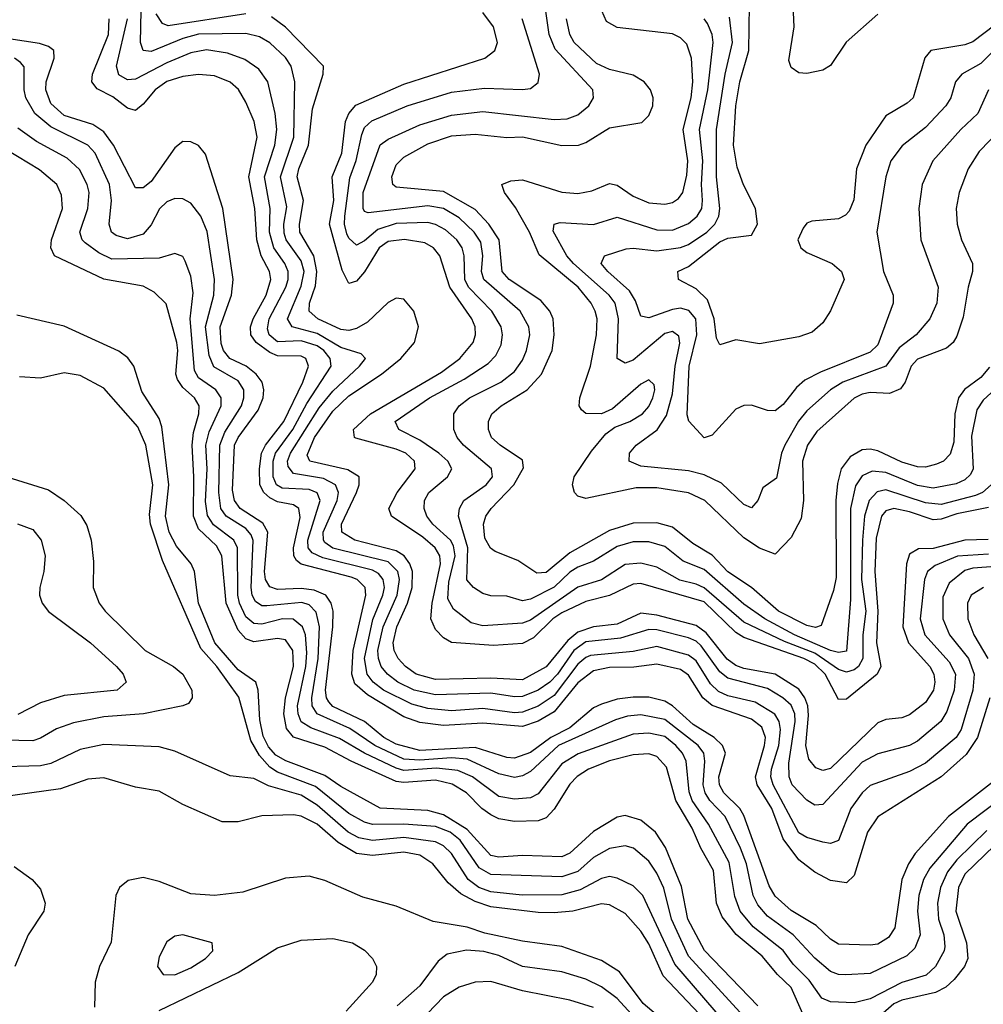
# Model space of a CAD drawing. Header units: inches. Extents: x 1308407 to 1441228, y 959628 to 1036311.
# Tile 108 of 256: x 1372097 to 1374537, y 982174 to 984668. Entities that reach past the tile are written whole.
import ezdxf

# ---------------------------------------------------------------- set-up
doc = ezdxf.new("R2010")
doc.units = ezdxf.units.IN
doc.header["$MEASUREMENT"] = 0
doc.layers.add('B3978', color=7, linetype='Continuous')

msp = doc.modelspace()

# ---------------------------------------------------------------- linework, layer by layer
at = {"layer": 'B3978', "color": 5}
for points, elevation in [([(1374270, 984681.5), (1374189.1, 984610.9), (1374150, 984551.5), (1374130, 984539.6), (1374090, 984531.3), (1374070, 984533), (1374050, 984546.3), (1374044.4, 984564.4), (1374058.2, 984650), (1374048.6, 984850)], 3080), ([(1374585.8, 983750), (1374536.1, 983703.9), (1374520, 983680), (1374506.9, 983613.1), (1374510.8, 983530), (1374504, 983516), (1374490, 983502.7), (1374467.7, 983492.3), (1374410, 983481.1), (1374370, 983488.2), (1374290, 983521), (1374255.5, 983524.5), (1374230, 983512.6), (1374213, 983487), (1374200.3, 983430), (1374200.6, 983199.4), (1374190, 983068.3), (1374170, 983064.8), (1374150, 983070.4), (1374058.7, 983110), (1373983.8, 983150), (1373930, 983187.6), (1373830, 983275.6), (1373776.7, 983296.7), (1373730, 983333.7), (1373690, 983345.2), (1373650, 983345.1), (1373610, 983333.7), (1373550, 983296.4), (1373510, 983281.3), (1373490, 983268.3), (1373450, 983230.4), (1373390, 983199.9), (1373370, 983196.2), (1373330, 983207.5), (1373290, 983209), (1373270, 983214.5), (1373245.6, 983230), (1373228.9, 983248.9), (1373231.6, 983330), (1373208, 983410), (1373210.8, 983430), (1373221.6, 983450), (1373278.1, 983490), (1373293.8, 983510), (1373291.3, 983530), (1373221, 983590), (1373204.4, 983610), (1373195.8, 983630), (1373196.2, 983670), (1373209.4, 983690), (1373236.2, 983710), (1373314.8, 983750), (1373350, 983776.9), (1373370, 983805.1), (1373380.4, 983830), (1373388.5, 983870), (1373386.4, 983890), (1373363.9, 983930), (1373272.5, 984010), (1373266, 984030), (1373270, 984070), (1373264.3, 984104.3), (1373247.9, 984130), (1373210, 984166.1), (1373170, 984189.2), (1373130, 984196), (1372978.9, 984178.9), (1372970, 984182.4), (1372966.3, 984190), (1372966.5, 984230), (1373009.4, 984350.6), (1373030, 984365.4), (1373110, 984401.6), (1373190, 984426.3), (1373270, 984434.9), (1373450, 984415.2), (1373483, 984417), (1373510, 984427.2), (1373538.1, 984450), (1373549.9, 984470), (1373547.9, 984490), (1373452.9, 984592.9), (1373437.6, 984630), (1373427, 984707)], 3240), ([(1374566.1, 984653.9), (1374510, 984611.3), (1374490, 984604), (1374403.8, 984590), (1374388.7, 984571.3), (1374359.5, 984470), (1374343.9, 984456.1), (1374290, 984424.3), (1374239.4, 984350), (1374215.5, 984290), (1374208.7, 984211.3), (1374196.8, 984183.2), (1374187.6, 984172.4), (1374170, 984163.7), (1374102.4, 984157.6), (1374090, 984152.2), (1374080.4, 984139.6), (1374067.3, 984110), (1374074.4, 984090), (1374090, 984078.3), (1374154.2, 984050), (1374177.5, 984030), (1374184.8, 984010), (1374149.5, 983930.5), (1374130, 983899.7), (1374103.2, 983876.8), (1374070, 983864.2), (1373970, 983847), (1373910, 983857.2), (1373870, 983844.4), (1373861.4, 983861.4), (1373854.9, 983910), (1373838.1, 983958.1), (1373810, 983986.3), (1373764.7, 984010), (1373763.5, 984030), (1373790, 984043.1), (1373870, 984104.9), (1373890, 984114.3), (1373950, 984122.2), (1373965.3, 984150), (1373959.7, 984190), (1373929.6, 984249.6), (1373913.9, 984293.9), (1373904.3, 984350), (1373909.8, 984450), (1373920.1, 984510), (1373943, 984590), (1373944.6, 984704.6)], 3120), ([(1374550, 983313.9), (1374470.9, 983309.1), (1374414.6, 983285.4), (1374395.7, 983270), (1374388, 983250), (1374376.7, 983150), (1374388.9, 983110), (1374450, 983041.4), (1374465.9, 983010), (1374462.7, 982970), (1374443.9, 982916.1), (1374429.2, 982890), (1374370, 982840.3), (1374350, 982829.9), (1374270, 982808.6), (1374230, 982787.7), (1374130, 982680.6), (1374110, 982678.5), (1374090, 982691.3), (1374053.1, 982730), (1374044.9, 982750), (1374044.5, 982784.5), (1374060.1, 982890), (1374059.1, 982910), (1374050, 982931.9), (1374029.5, 982950), (1373990, 982973.9), (1373890, 983000.4), (1373870, 983016.3), (1373822.2, 983082.2), (1373810, 983093.5), (1373790, 983101.9), (1373710, 983122.6), (1373690, 983123.3), (1373618.3, 983101.7), (1373530, 983091.9), (1373500.2, 983070), (1373458.5, 983010), (1373439.2, 982990), (1373410, 982969.8), (1373370, 982954), (1373350, 982952.5), (1373290, 982962.2), (1373150, 982958.2), (1373096, 982970), (1373054.7, 982990), (1373028.5, 983010), (1373012.6, 983030), (1373005.1, 983050), (1373003.9, 983070), (1373017.6, 983130), (1373053, 983210), (1373058.6, 983250), (1373054.5, 983270), (1373030, 983295.1), (1372890, 983329.3), (1372870, 983344.1), (1372866, 983350), (1372865.8, 983370), (1372900.6, 983450), (1372903.9, 983470), (1372896.4, 983490), (1372866.2, 983506.2), (1372790, 983518.5), (1372776.6, 983536.6), (1372775.3, 983550), (1372782.5, 983570), (1372855.5, 983684.5), (1372890, 983726.7), (1372957.5, 983790), (1372972.8, 983810), (1372961.2, 983821.2), (1372910, 983837.2), (1372850, 983872.9), (1372786.7, 983890), (1372775, 983910), (1372810, 983993.3), (1372817.1, 984030), (1372810, 984057.4), (1372771.9, 984110), (1372766.9, 984126.9), (1372766.2, 984150), (1372773.6, 984193.6), (1372757.2, 984270), (1372790.8, 984370), (1372793.8, 984510), (1372784.1, 984550), (1372770, 984572.2), (1372730, 984609.5), (1372704.1, 984624.1), (1372670, 984633.1), (1372550, 984631.1), (1372510, 984620.1), (1372430, 984587.5), (1372409.7, 984589.7), (1372403.3, 984610), (1372404.3, 984690)], 3340), ([(1372670, 984683), (1372472.6, 984652.6), (1372458.5, 984658.5), (1372443, 984683)], 3320), ([(1374550, 983432.2), (1374470, 983416), (1374430, 983402.9), (1374410, 983401.5), (1374350, 983421.7), (1374310.3, 983429.7), (1374290, 983424.1), (1374278.8, 983410), (1374265.6, 983354.4), (1374262, 983270), (1374270, 983170), (1374266.5, 983090), (1374277, 983030), (1374267.7, 983010), (1374190, 982946.9), (1374170, 982946.5), (1374136.7, 983010), (1374110, 983035.3), (1374082.1, 983050), (1373930, 983103.3), (1373910, 983116.2), (1373830, 983193.3), (1373670, 983240.3), (1373650, 983238.4), (1373590, 983209.5), (1373530, 983194.3), (1373470, 983165.4), (1373446.5, 983150), (1373397.7, 983102.3), (1373370, 983087.7), (1373296.9, 983083.1), (1373190, 983090.3), (1373170, 983102.2), (1373150, 983123.7), (1373137.7, 983150), (1373141.2, 983190), (1373162.4, 983290), (1373161.1, 983310), (1373148.6, 983330), (1373117.6, 983357.6), (1373038.3, 983410), (1373031.3, 983430), (1373052.4, 983470), (1373098.7, 983530), (1373096.6, 983550), (1373074.3, 983570), (1373050, 983580.4), (1372947.9, 983607.9), (1372944.3, 983610), (1372942.5, 983630), (1372984.9, 983670), (1373164.8, 983775.2), (1373211.6, 983810), (1373245.4, 983850), (1373251.3, 983870), (1373250.3, 983890), (1373241.7, 983910), (1373185.9, 983990), (1373160.8, 984070), (1373144.4, 984090), (1373122.6, 984102.6), (1373071.1, 984111.1), (1373030, 984106.4), (1373007.5, 984090), (1372970, 984028.8), (1372950, 984005.5), (1372930, 983999.4), (1372913.3, 984033.3), (1372881.6, 984150), (1372892, 984210), (1372888.2, 984270), (1372912.7, 984330), (1372922.1, 984410), (1372930.2, 984430), (1372948.4, 984451.6), (1373070, 984504.8), (1373274.8, 984570), (1373300.2, 984590), (1373306.6, 984610), (1373296.4, 984650), (1373270, 984686.3)], 3280), ([(1374579.9, 984390), (1374525.9, 984334.1), (1374498.7, 984290), (1374475.2, 984230), (1374468.2, 984190), (1374470.1, 984150), (1374481.1, 984110), (1374509.6, 984050), (1374509.6, 984030), (1374498.1, 983990), (1374486, 983914), (1374470, 983866.6), (1374460.5, 983850), (1374443.7, 983836.3), (1374370, 983808.4), (1374354, 983790), (1374338.9, 983750), (1374327.1, 983732.9), (1374298.9, 983721.1), (1374250, 983723.9), (1374230, 983719.3), (1374210, 983709.1), (1374114.8, 983625.2), (1374091.4, 983590), (1374078.8, 983550), (1374081.6, 983450), (1374075.4, 983404.6), (1374050, 983356.8), (1374010, 983314.1), (1373970, 983329.6), (1373930, 983355.3), (1373831.3, 983450), (1373790, 983469.1), (1373710, 983482.1), (1373657.6, 983482.4), (1373530, 983455.4), (1373510, 983461.3), (1373501.9, 983470), (1373496.7, 983490), (1373501, 983510), (1373544.8, 983575.2), (1373580.9, 983619.1), (1373603.9, 983636.1), (1373641.4, 983650), (1373673.5, 983670), (1373690, 983688.4), (1373700.1, 983710), (1373705.4, 983730), (1373703.2, 983743.2), (1373690, 983755.4), (1373670, 983744.9), (1373597.8, 983682.2), (1373570.1, 983669.9), (1373530.6, 983670.6), (1373519.7, 983679.7), (1373513.2, 983690), (1373515.5, 983710), (1373541.9, 983790), (1373557.7, 983870), (1373558.9, 983910), (1373553.7, 983930), (1373543.6, 983950), (1373511, 983990), (1373412.4, 984072.4), (1373387.7, 984130), (1373352.3, 984192.3), (1373324.3, 984230), (1373318, 984250), (1373340.2, 984259.8), (1373370, 984262.2), (1373470, 984231.2), (1373510, 984227.3), (1373545.9, 984234.1), (1373590, 984252.6), (1373610, 984249.1), (1373650, 984220.8), (1373690, 984204.3), (1373730, 984200.3), (1373750, 984204.8), (1373765.2, 984214.8), (1373775.9, 984230), (1373785.8, 984274.2), (1373788.6, 984310), (1373776.9, 984390), (1373797, 984470), (1373801.4, 984510), (1373798.1, 984570), (1373785.8, 984605.8), (1373770, 984622.2), (1373750, 984632.3), (1373610, 984648), (1373582.8, 984662.8), (1373570.7, 984690)], 3180), ([(1374553, 982950), (1374522.1, 982850), (1374493.4, 982806.6), (1374430, 982750.6), (1374270, 982648.8), (1374243.4, 982610), (1374210, 982500.7), (1374190, 982481.5), (1374150, 982487.6), (1374110, 982508.8), (1374070, 982539.9), (1374030, 982593), (1374001.4, 982670), (1373964.5, 982730), (1373959.6, 982750), (1373982.7, 982830), (1373985.1, 982850), (1373976.2, 982876.2), (1373950, 982896.4), (1373850, 982931.1), (1373826.5, 982950), (1373790, 983008), (1373770, 983022), (1373710, 983035.8), (1373651.9, 983028.1), (1373590, 983026.8), (1373550, 983018.3), (1373510, 982988.1), (1373450, 982914.9), (1373410, 982891.2), (1373370, 982877.6), (1373270, 982885.8), (1373170, 982880.1), (1373110, 982888.2), (1373070, 982902.1), (1372977.7, 982957.7), (1372945.6, 982985.6), (1372937.9, 983010), (1372941.6, 983070), (1372973.5, 983210), (1372971.9, 983230), (1372951.6, 983250), (1372936.3, 983256.3), (1372810, 983288.9), (1372798.2, 983298.2), (1372790.9, 983310), (1372790.1, 983330), (1372807.2, 983407.2), (1372803.8, 983430), (1372790, 983438.7), (1372750, 983446.8), (1372730, 983456.8), (1372715.1, 983470), (1372705.4, 983490), (1372703.9, 983530), (1372709.1, 983570), (1372719.4, 983590), (1372765.7, 983650), (1372813.8, 983750), (1372828.3, 983790), (1372821.1, 983810), (1372810, 983815.6), (1372750, 983816.7), (1372730, 983824.8), (1372695.7, 983850), (1372681.9, 983870), (1372681.5, 983890), (1372688.2, 983910), (1372721.2, 983970), (1372733.1, 984010), (1372729.2, 984030), (1372708.3, 984070), (1372697.2, 984110), (1372692.8, 984190), (1372677, 984270), (1372698.7, 984370), (1372690.9, 984410), (1372670, 984458.6), (1372651, 984491), (1372629.6, 984509.6), (1372590, 984525.2), (1372550, 984529.3), (1372510, 984524.3), (1372470, 984510.9), (1372439.9, 984490), (1372410, 984454.1), (1372390, 984438.2), (1372370, 984443.6), (1372332.6, 984472.6), (1372292.9, 984492.9), (1372279.6, 984510), (1372281.4, 984530), (1372322.2, 984630), (1372323.8, 984670)], 3380), ([(1374590, 983284.5), (1374510, 983278.7), (1374490, 983272.8), (1374450, 983241.1), (1374434.5, 983205.5), (1374434.4, 983150), (1374451.3, 983110), (1374498.9, 983050), (1374513.2, 983010), (1374510.5, 982970), (1374480.5, 982870), (1374467.8, 982850), (1374390, 982784.8), (1374350, 982763.8), (1374250, 982728.6), (1374230, 982709.9), (1374201, 982670), (1374170, 982588.6), (1374150, 982581.2), (1374130, 982585), (1374090, 982596.2), (1374070, 982608.5), (1374004.4, 982730), (1373998.9, 982750), (1374000.7, 982770), (1374019, 982830), (1374023.6, 982870), (1374020.2, 982890), (1374008.6, 982908.6), (1373959, 982939), (1373890, 982955.6), (1373866.4, 982966.4), (1373845.6, 982985.6), (1373810, 983044.1), (1373790, 983058.8), (1373710, 983080.3), (1373650, 983067.3), (1373542.6, 983057.4), (1373530, 983052.8), (1373510, 983035.6), (1373450, 982956.4), (1373410, 982929.4), (1373370, 982914), (1373350, 982912.5), (1373270, 982923.1), (1373190, 982917.4), (1373130, 982923.4), (1373090, 982934.2), (1373018.3, 982970), (1372991.9, 982990), (1372976.5, 983010), (1372969.7, 983049.7), (1372991.1, 983148.9), (1373016.8, 983210), (1373020.7, 983230), (1373017.7, 983250), (1373005.4, 983265.4), (1372990, 983274), (1372864.8, 983304.8), (1372837.4, 983317.4), (1372827.5, 983330), (1372826.8, 983350), (1372857.6, 983450), (1372850, 983469.9), (1372830, 983477.7), (1372761.7, 983481.7), (1372747.3, 983490), (1372739.2, 983510), (1372738.7, 983550), (1372745.1, 983570), (1372788.6, 983630), (1372824.3, 983695.7), (1372886, 983790), (1372883.5, 983810), (1372867.2, 983830), (1372850, 983841.4), (1372810, 983854.7), (1372750, 983851.7), (1372728.3, 983870), (1372724.5, 983884.5), (1372728.7, 983910), (1372770.5, 983990), (1372777, 984010), (1372777.1, 984030), (1372768.7, 984050), (1372740.6, 984090), (1372729.6, 984130), (1372731, 984190), (1372717.2, 984270), (1372743.4, 984350), (1372748.5, 984390), (1372744.1, 984430), (1372725.1, 984510), (1372702.5, 984542.5), (1372667.2, 984567.2), (1372623.4, 984583.4), (1372570, 984591.3), (1372530, 984584.1), (1372470, 984558.9), (1372390, 984517.3), (1372370, 984515.7), (1372348.2, 984528.2), (1372341.9, 984550), (1372370.3, 984670)], 3360), ([(1374548.9, 983351.1), (1374490, 983349.6), (1374410, 983328.6), (1374372.7, 983327.3), (1374350, 983314.2), (1374342.5, 983290), (1374332.7, 983130), (1374347.4, 983090), (1374400.9, 983030), (1374411.5, 983010), (1374414.3, 982990), (1374410.4, 982970), (1374390, 982938.2), (1374350, 982907.4), (1374330, 982899.7), (1374290, 982895.4), (1374270, 982886.8), (1374150, 982771.3), (1374130, 982766.7), (1374112.7, 982772.7), (1374094.8, 982794.8), (1374087.3, 982830), (1374094.2, 982905.8), (1374092.2, 982930), (1374085.2, 982950), (1374070, 982971.9), (1374010.1, 983010.1), (1373930, 983024.8), (1373910, 983032.3), (1373888, 983048), (1373834.8, 983114.8), (1373810, 983133.8), (1373710, 983159.8), (1373670, 983164.4), (1373610, 983136.6), (1373550, 983129.8), (1373510, 983116.3), (1373484.7, 983095.3), (1373430, 983028.8), (1373370, 982995.5), (1373290, 983000.2), (1373150, 982996.8), (1373100.8, 983010), (1373073.6, 983030), (1373055.6, 983050), (1373045, 983070), (1373042.6, 983090), (1373051.9, 983130), (1373079.1, 983190), (1373090.6, 983230), (1373091.7, 983270), (1373085.2, 983290), (1373070.2, 983310), (1373050, 983322.9), (1372945.9, 983350), (1372912.7, 983370), (1372911.9, 983390), (1372950.2, 983470), (1372956.8, 983490), (1372956.6, 983510), (1372927.6, 983527.6), (1372831.5, 983550), (1372825.3, 983565.3), (1372843.7, 983610), (1372890, 983676.6), (1372930, 983715.3), (1373013.3, 983770), (1373061.9, 983810), (1373096.4, 983850), (1373106.8, 983890), (1373094.8, 983930), (1373070, 983959.6), (1373050, 983962.1), (1373030, 983951.2), (1372977.9, 983902.1), (1372950, 983885.6), (1372930, 983880.6), (1372910, 983882.8), (1372852, 983910), (1372830.3, 983930), (1372831.2, 983950), (1372845.9, 983994.1), (1372849.5, 984030), (1372842, 984070), (1372806.6, 984130), (1372805.3, 984150), (1372815.2, 984210), (1372799.6, 984270), (1372803.4, 984290), (1372828.3, 984350), (1372838.3, 984441.7), (1372865.4, 984530), (1372866.6, 984550), (1372770, 984649.2), (1372735, 984675)], 3320), ([(1374556.3, 983490), (1374534.5, 983470), (1374517.2, 983462.8), (1374430, 983439.7), (1374390, 983443.8), (1374290, 983476.8), (1374268.3, 983471.7), (1374247.9, 983450), (1374235.8, 983410), (1374231.2, 983350), (1374228.4, 983250), (1374239, 983170), (1374231.8, 983110), (1374232, 983050), (1374221.1, 983030), (1374210, 983021.1), (1374190, 983015.3), (1374170, 983022.1), (1374110, 983063.4), (1374033.1, 983093.1), (1373930, 983142), (1373830, 983229.2), (1373810, 983238.5), (1373768.2, 983248.2), (1373710, 983281), (1373670, 983291.6), (1373630, 983287.6), (1373570, 983249.4), (1373510, 983230.2), (1373390, 983147.2), (1373370, 983139.3), (1373270, 983132.3), (1373240.4, 983140.4), (1373195, 983175), (1373181.3, 983201.3), (1373183.2, 983243.2), (1373199.6, 983310), (1373195.6, 983335.6), (1373187.4, 983350), (1373143.4, 983390), (1373128, 983410), (1373120.8, 983430), (1373122.1, 983450), (1373133.3, 983470), (1373179.9, 983510), (1373191.5, 983530), (1373181.3, 983550), (1373158.1, 983570), (1373110, 983603), (1373057, 983630), (1373047.9, 983650), (1373134.2, 983710), (1373222.6, 983757.4), (1373283.1, 983796.9), (1373302.6, 983817.4), (1373315.8, 983844.2), (1373319.6, 983870), (1373316.3, 983890), (1373292.7, 983930), (1373233.3, 983990), (1373223.9, 984010), (1373222.1, 984070), (1373217.3, 984090), (1373203.9, 984110), (1373175.3, 984135.3), (1373150, 984149.1), (1373130, 984154), (1373050, 984151.6), (1373003.6, 984136.4), (1372970, 984107.9), (1372950, 984097.1), (1372930, 984114.3), (1372925.2, 984125.2), (1372919.3, 984150), (1372920.1, 984170), (1372932.5, 984267.5), (1372948.6, 984311.4), (1372962.9, 984377.1), (1372970, 984394.4), (1372988.2, 984411.8), (1373077.8, 984450), (1373190, 984483.9), (1373274.1, 984494.1), (1373370, 984490.6), (1373390, 984493.9), (1373410, 984509.1), (1373412.8, 984530), (1373368.8, 984670)], 3260), ([(1374552.6, 983787.4), (1374530, 983761.2), (1374488.9, 983731.1), (1374474.2, 983710), (1374464.3, 983670), (1374462.2, 983597.8), (1374452.8, 983567.2), (1374435.7, 983550), (1374418.2, 983541.8), (1374390, 983534.8), (1374370, 983535.4), (1374330, 983546.9), (1374270, 983575.8), (1374250, 983580.1), (1374230, 983578.3), (1374199.2, 983560.8), (1374177, 983530), (1374167.1, 983492.9), (1374163.2, 983450), (1374164.5, 983255.5), (1374157.8, 983222.2), (1374126.4, 983133.6), (1374111.7, 983128.3), (1374090, 983133.8), (1374017.9, 983170), (1373949.5, 983229.5), (1373890, 983269.5), (1373850, 983311.8), (1373801.5, 983341.5), (1373750, 983382.5), (1373710, 983393.7), (1373650, 983392.7), (1373590, 983374.4), (1373490, 983317.7), (1373430, 983267.7), (1373406.2, 983266.2), (1373358.2, 983298.2), (1373300.8, 983320.8), (1373289.3, 983329.3), (1373274.8, 983354.8), (1373271, 983390), (1373277.6, 983410), (1373290.7, 983430), (1373348, 983490), (1373372.8, 983532.8), (1373370, 983552.4), (1373313.2, 983590), (1373291.9, 983610), (1373284, 983630), (1373284.1, 983650), (1373292.5, 983670), (1373316.2, 983690), (1373381.7, 983730), (1373418, 983770), (1373445.1, 983830), (1373450.5, 983870), (1373447.7, 983910), (1373438.9, 983930), (1373416.8, 983956.8), (1373336.5, 984010), (1373318.3, 984030), (1373310.9, 984110), (1373285, 984150), (1373250, 984187.2), (1373170, 984232.8), (1373050, 984243.5), (1373041.6, 984250), (1373038.9, 984270), (1373050, 984300.1), (1373070, 984319.3), (1373130, 984353.5), (1373190, 984373.5), (1373250, 984378.1), (1373330, 984369.8), (1373370, 984371.2), (1373470, 984348.8), (1373511.8, 984350), (1373530, 984356.5), (1373590, 984393.5), (1373672.2, 984407.8), (1373690, 984425.3), (1373699.9, 984450), (1373700.7, 984470), (1373694.2, 984490), (1373678.2, 984510), (1373650, 984527.5), (1373590, 984541.3), (1373557.2, 984557.2), (1373500.8, 984610), (1373489.7, 984630), (1373481.2, 984670)], 3220), ([(1374550.1, 984490), (1374522.8, 984430), (1374479.8, 984390), (1374409, 984310), (1374382.2, 984250), (1374373.8, 984190), (1374378.5, 984110), (1374422.5, 983990), (1374419.3, 983950), (1374401.5, 983910), (1374366.5, 983870), (1374323.5, 983836.5), (1374289.5, 983790.5), (1374181.2, 983750), (1374149.7, 983730), (1374090, 983677.5), (1374068.8, 983651.2), (1374034, 983590), (1374025.4, 983570), (1374013.1, 983506.9), (1373978.2, 983481.8), (1373965.8, 983450), (1373950, 983431.8), (1373930, 983439.9), (1373873.6, 983493.6), (1373830, 983515.5), (1373790, 983524.9), (1373670, 983537), (1373639.8, 983550), (1373641.3, 983570), (1373657.9, 983590), (1373710.7, 983629.3), (1373734.3, 983665.7), (1373750, 983720.2), (1373756.9, 983790), (1373768.3, 983848.3), (1373766.1, 983866.1), (1373750, 983877.8), (1373730, 983873.1), (1373650, 983805.8), (1373630, 983798.1), (1373610, 983809.7), (1373612.7, 983910), (1373604.4, 983950), (1373589.6, 983970), (1373499.4, 984050), (1373482.3, 984070), (1373447.8, 984132.2), (1373449.9, 984150.1), (1373465.6, 984154.4), (1373550, 984148.9), (1373610, 984167.5), (1373710, 984135.5), (1373750, 984134.5), (1373790, 984151.9), (1373812.4, 984170), (1373824, 984190), (1373826, 984210), (1373823, 984250), (1373826.7, 984310), (1373818.3, 984390), (1373839.3, 984490), (1373852.6, 984610), (1373850.4, 984630.4), (1373838, 984658), (1373829.9, 984670)], 3160), ([(1374596.1, 984623.9), (1374530, 984556.7), (1374481.9, 984530), (1374466.6, 984510), (1374454.4, 984470), (1374441.7, 984450), (1374390, 984394.9), (1374331.6, 984348.4), (1374302.7, 984310), (1374290.1, 984270), (1374267.4, 984130), (1374283.7, 984030), (1374308.4, 983970), (1374308.6, 983950), (1374270, 983844.4), (1374250, 983825.4), (1374124.7, 983775.3), (1374085.2, 983754.8), (1374063.4, 983736.6), (1374030, 983693.2), (1374010, 983677), (1373990, 983678), (1373950, 983691.5), (1373930, 983690.6), (1373910, 983681.4), (1373850, 983615.4), (1373830, 983608.4), (1373791.2, 983651.2), (1373786.7, 983666.7), (1373791.7, 983790), (1373811.6, 983870), (1373808.5, 983910), (1373791.5, 983931.5), (1373770, 983936.8), (1373750, 983934.1), (1373690, 983912.8), (1373670, 983917), (1373656.1, 983956.1), (1373641.2, 983981.2), (1373586.4, 984030), (1373569.3, 984050.7), (1373578, 984070), (1373632.7, 984087.3), (1373650.6, 984089.4), (1373710, 984082.6), (1373770, 984090.5), (1373790, 984098.7), (1373836.6, 984130), (1373856.9, 984150), (1373867.5, 984170), (1373869.7, 984190), (1373861.1, 984270), (1373861, 984390), (1373882.9, 984530), (1373901.7, 984610), (1373894.3, 984674.3)], 3140), ([(1374577.4, 982750), (1374448.7, 982650), (1374364.1, 982555.9), (1374347.3, 982530), (1374330.6, 982490), (1374312.3, 982367.7), (1374296.4, 982343.6), (1374270, 982326.7), (1374250, 982323.6), (1374170, 982326.4), (1374150, 982339.1), (1374113.5, 982373.5), (1374050, 982411.8), (1374010, 982448.4), (1373994.6, 982474.6), (1373930, 982652.1), (1373920.3, 982670), (1373880.1, 982710), (1373868.6, 982730), (1373867.4, 982750), (1373883.9, 982810), (1373876.4, 982830), (1373855, 982850), (1373802.5, 982882.5), (1373750, 982929.7), (1373730, 982941.9), (1373690, 982952.2), (1373650, 982952.1), (1373610, 982947), (1373570, 982934.6), (1373550, 982925.1), (1373490, 982874.5), (1373442.1, 982850), (1373390, 982812.2), (1373350, 982797.3), (1373330, 982799.5), (1373250, 982824.3), (1373110, 982817.2), (1373050, 982832.7), (1373019.1, 982850), (1372970.3, 982890.3), (1372890, 982928.5), (1372879.8, 982939.8), (1372873.8, 982950), (1372871.5, 982970), (1372890, 983130), (1372890.5, 983170), (1372886, 983190), (1372872, 983210), (1372842.7, 983222.7), (1372810, 983227.1), (1372750, 983224.6), (1372730, 983231.2), (1372719.8, 983250), (1372716.9, 983270), (1372725.6, 983370), (1372712.8, 983392.8), (1372655.5, 983430), (1372640.5, 983450), (1372636, 983476), (1372640.8, 983590), (1372650.2, 983610), (1372700.9, 983679.1), (1372713.7, 983710), (1372715.6, 983730), (1372710.7, 983750), (1372696, 983770), (1372670.6, 983790), (1372629.4, 983810), (1372613.1, 983830), (1372607.3, 983847.3), (1372604.8, 983890), (1372633.2, 983970), (1372637.8, 984010), (1372611.1, 984190), (1372567.2, 984327.2), (1372549.4, 984349.4), (1372530, 984358.8), (1372510, 984359.2), (1372490, 984343.2), (1372430, 984257.6), (1372410, 984241.7), (1372390, 984242), (1372335, 984350), (1372310, 984383.7), (1372282.3, 984402.3), (1372210, 984425.4), (1372175.9, 984455.9), (1372163.3, 984490), (1372164.1, 984510), (1372184, 984570), (1372183.2, 984590), (1372170, 984600.1), (1372147.3, 984607.3), (1372030, 984625.1)], 3420), ([(1374640.5, 982739.5), (1374495.6, 982630), (1374401.4, 982518.6), (1374385.3, 982490), (1374373.5, 982450), (1374370.3, 982410), (1374376.8, 982350), (1374363.3, 982316.7), (1374343.1, 982296.9), (1374250, 982251.9), (1374188.9, 982248.9), (1374170, 982249.9), (1374150, 982257.5), (1374110, 982290.7), (1374055, 982350), (1373990, 982397.1), (1373965.7, 982425.7), (1373954.2, 982450), (1373937.5, 982530), (1373922.2, 982570), (1373883.4, 982650), (1373844.6, 982690), (1373832.2, 982710), (1373827.2, 982730), (1373831.6, 982790), (1373828.8, 982810), (1373814.7, 982830), (1373730, 982895.4), (1373670, 982907.5), (1373635.9, 982904.1), (1373605.2, 982894.8), (1373461.3, 982830), (1373390, 982763.7), (1373370, 982752.4), (1373350, 982748.6), (1373310, 982757.5), (1373230, 982795), (1373190, 982798.4), (1373110, 982792.5), (1373070, 982795.1), (1372995.9, 982830), (1372932.5, 982872.5), (1372849.9, 982910), (1372837.9, 982930), (1372836.3, 982950), (1372852.8, 983050), (1372855.7, 983130), (1372847.5, 983167.5), (1372830, 983185.9), (1372811.8, 983191.8), (1372723.1, 983183.1), (1372710, 983183.4), (1372694, 983194), (1372685.8, 983210), (1372683, 983230), (1372688.5, 983348.5), (1372683.4, 983363.4), (1372670, 983379.3), (1372619.7, 983410), (1372606.1, 983430), (1372601.6, 983470), (1372603.9, 983590), (1372616.8, 983623.2), (1372658.6, 983690), (1372664.6, 983710), (1372664.3, 983730), (1372650, 983753.2), (1372589, 983789), (1372577, 983817), (1372567.9, 983890), (1372588.2, 983970), (1372590, 984010), (1372571.3, 984131.3), (1372556.1, 984170), (1372530, 984203), (1372510, 984214.2), (1372490, 984215), (1372470, 984206.7), (1372451.3, 984188.7), (1372430, 984147.9), (1372410, 984124.6), (1372370, 984113), (1372341, 984121), (1372329.5, 984130), (1372323.7, 984150), (1372329.1, 984210), (1372324.7, 984250), (1372288.1, 984330), (1372269.4, 984350), (1372176.2, 984396.2), (1372135.7, 984430), (1372112.7, 984470), (1372108, 984490), (1372108, 984548), (1372099.3, 984559.3), (1372084, 984570)], 3440), ([(1374545.5, 982614.5), (1374470, 982539.9), (1374446.1, 982510), (1374428.1, 982470), (1374420.5, 982430), (1374423.5, 982390), (1374436.5, 982350), (1374439.3, 982320.7), (1374437.8, 982310), (1374415.8, 982270), (1374391.8, 982248.2), (1374330, 982229.5), (1374250, 982188), (1374210, 982177.9), (1374150, 982180.4), (1374127.6, 982190), (1374095.5, 982235.5), (1374055.7, 982275.7), (1374030.1, 982310.1), (1373954.3, 982370), (1373920.9, 982410), (1373907.2, 982447.2), (1373893.6, 982533.6), (1373841, 982630), (1373799.3, 982690), (1373792.3, 982712.3), (1373784.3, 982790), (1373775, 982810), (1373758.1, 982830), (1373730, 982852), (1373690, 982860.8), (1373650, 982858.2), (1373511.1, 982808.9), (1373470, 982783.5), (1373410, 982707.2), (1373390, 982697.3), (1373350, 982694), (1373310, 982700.7), (1373243.6, 982750), (1373206.5, 982766.5), (1373152.2, 982772.2), (1373070, 982766.2), (1373050, 982771.8), (1372969.9, 982810), (1372907.1, 982847.1), (1372834.4, 982874.4), (1372809.8, 982889.8), (1372801.8, 982910), (1372800.4, 982930), (1372821.8, 983030), (1372824.3, 983064.3), (1372820.3, 983110), (1372813.2, 983130), (1372789.5, 983149.5), (1372762.3, 983150), (1372710, 983136.7), (1372690, 983138.8), (1372670, 983155.7), (1372653.2, 983190), (1372649.3, 983210), (1372648.1, 983330), (1372639.2, 983350), (1372588.1, 983388.1), (1372572.3, 983412.3), (1372567.7, 983447.7), (1372571.3, 983530), (1372568.4, 983590), (1372576.4, 983623.6), (1372607.2, 983690), (1372607.4, 983710), (1372593.3, 983730), (1372550, 983760.6), (1372539.4, 983779.4), (1372528.4, 983910), (1372536.3, 983976.3), (1372530, 984018), (1372516.4, 984056.4), (1372510, 984067.8), (1372490, 984075.3), (1372450, 984064), (1372330, 984061.7), (1372297.1, 984077.1), (1372262.5, 984102.5), (1372254.9, 984110), (1372249.6, 984130), (1372269.9, 984190), (1372272.9, 984230), (1372268.3, 984250), (1372248.2, 984288.2), (1372217, 984317), (1372139.7, 984359.7), (1372092.8, 984392.8)], 3460), ([(1374079.7, 982150), (1374050, 982216.6), (1374015.2, 982250), (1373976.5, 982296.5), (1373911.1, 982351.1), (1373875.4, 982395.4), (1373861.6, 982430), (1373853.2, 982513.2), (1373821.2, 982570), (1373800, 982620), (1373758.6, 982690), (1373735, 982775), (1373710, 982801.7), (1373690, 982808.5), (1373650, 982805.9), (1373590, 982790.9), (1373536.8, 982770), (1373508.7, 982751.3), (1373490, 982731.8), (1373450, 982668.5), (1373430, 982646.6), (1373410, 982639), (1373350, 982637.4), (1373310, 982643.9), (1373290, 982653.8), (1373267.2, 982670), (1373228.6, 982710), (1373192, 982732), (1373150, 982741.7), (1373070, 982735.5), (1373050, 982738.6), (1372936.5, 982790), (1372870, 982825.6), (1372790, 982850.8), (1372772.9, 982872.9), (1372766.1, 982910), (1372770.3, 982950), (1372790.1, 983030), (1372788.9, 983070), (1372770, 983097.1), (1372750, 983101), (1372690, 983092), (1372670, 983099.9), (1372650, 983121.5), (1372619.8, 983190), (1372608.9, 983310), (1372595.2, 983335.2), (1372550, 983378.6), (1372536.7, 983410), (1372538.1, 983510), (1372533.4, 983590), (1372537.4, 983622.6), (1372550.9, 983670), (1372551.4, 983690), (1372539.8, 983710), (1372510, 983735.9), (1372496.2, 983756.2), (1372492.3, 983770), (1372497.5, 983830), (1372495.1, 983850), (1372468.3, 983948.3), (1372437.6, 983977.6), (1372410, 983993), (1372310, 984010.5), (1372185, 984070), (1372176, 984090), (1372178, 984110), (1372205.4, 984190), (1372203.3, 984223.3), (1372191.3, 984250), (1372147.6, 984287.6), (1372034.7, 984354.7)], 3480), ([(1373965.9, 982170), (1373830.6, 982310.6), (1373788.7, 982390), (1373772.5, 982472.5), (1373731.7, 982571.7), (1373706.4, 982610), (1373670, 982640.5), (1373630, 982652.1), (1373610, 982647.8), (1373550, 982611.5), (1373490, 982556.8), (1373470, 982547.8), (1373370, 982551.4), (1373310, 982546.5), (1373290, 982551.3), (1373230, 982617), (1373170, 982654.4), (1373130, 982664.6), (1373010, 982670.9), (1372910, 982725.8), (1372870, 982753.7), (1372770.7, 982790.7), (1372745.4, 982805.4), (1372726.6, 982826.6), (1372713.2, 982853.2), (1372705.3, 982894.7), (1372700.8, 982970), (1372694.6, 982990), (1372650, 983020.9), (1372591.4, 983090), (1372550, 983190), (1372539.7, 983270), (1372531.4, 983290), (1372494.1, 983334.1), (1372475.4, 983370), (1372466.2, 983410), (1372474.8, 983490), (1372457, 983637), (1372450, 983657.5), (1372406.5, 983726.5), (1372385.7, 983790), (1372371.1, 983811.1), (1372348.1, 983828.1), (1372210, 983891.9), (1372090, 983919.1)], 3520), ([(1373930, 982143.5), (1373790, 982296.2), (1373747.2, 982390), (1373728.2, 982468.2), (1373710, 982506.1), (1373690, 982536.6), (1373650.7, 982570), (1373630, 982575.2), (1373590, 982568.9), (1373550, 982546), (1373510, 982510.2), (1373470, 982496.7), (1373290, 982502.5), (1373260.2, 982520.2), (1373212.6, 982590), (1373187.3, 982610), (1373150, 982624.4), (1373070, 982630.8), (1372990, 982629.7), (1372970, 982635.8), (1372930, 982657.6), (1372846, 982726), (1372750, 982762.2), (1372730, 982775.1), (1372704.1, 982804.1), (1372682.3, 982842.3), (1372652.3, 982952.3), (1372596.2, 983030), (1372555.5, 983075.5), (1372458.5, 983298.5), (1372428.6, 983390), (1372425.7, 983414.3), (1372433.8, 983490), (1372416.5, 983590), (1372396.4, 983636.4), (1372310, 983735), (1372250, 983766.5), (1372210, 983773.2), (1372150, 983760.3), (1372096.7, 983763.3)], 3540), ([(1372064.9, 983510), (1372170, 983476.8), (1372209.7, 983449.7), (1372251.9, 983411.9), (1372267.1, 983387.1), (1372278.3, 983350), (1372284.2, 983295.8), (1372283.2, 983230), (1372298.4, 983190), (1372313.1, 983170), (1372415, 983070), (1372486.7, 983030), (1372510.4, 983010.4), (1372532.5, 982970), (1372534, 982950), (1372524.2, 982935.8), (1372510.1, 982929.9), (1372410.4, 982909.6), (1372310, 982902.3), (1372233.3, 982886.7), (1372190, 982871.6), (1372150, 982848), (1372130, 982841.5), (1372023.7, 982843.7)], 3540), ([(1372091.3, 983391.3), (1372130, 983377), (1372151.4, 983350), (1372161.5, 983310), (1372158.1, 983270), (1372148.2, 983230), (1372147.6, 983210), (1372153.9, 983190), (1372170, 983169), (1372276.2, 983090), (1372342.1, 983030), (1372359.4, 983010), (1372366.5, 982990), (1372343.8, 982970), (1372210, 982956.4), (1372150, 982937.3), (1372092, 982908)], 3520), ([(1374536.9, 983230), (1374506.2, 983210), (1374496.9, 983190), (1374497.2, 983150), (1374512.8, 983110), (1374547.9, 983050)], 3380), ([(1373881.6, 982130), (1373755.8, 982275.8), (1373674.5, 982450), (1373650, 982474.3), (1373610, 982493.9), (1373590, 982497.5), (1373570, 982492.7), (1373516, 982464), (1373470, 982451.7), (1373369.6, 982450.4), (1373290, 982458.8), (1373259.9, 982470), (1373232.3, 982490), (1373190, 982556.4), (1373170, 982575.6), (1373150, 982585.3), (1373070, 982596.5), (1372990, 982588.6), (1372955.4, 982595.4), (1372928.4, 982610), (1372850, 982678.5), (1372810, 982703.9), (1372727.3, 982727.3), (1372690, 982746), (1372630, 982753.2), (1372490, 982815.6), (1372450, 982826.2), (1372310, 982832.1), (1372250, 982819.4), (1372175.7, 982784.3), (1372150, 982778.4), (1372030, 982774.7)], 3560), ([(1373817, 982150), (1373726.3, 982246.3), (1373690, 982327.6), (1373670, 982359.5), (1373630, 982404.3), (1373590, 982425.8), (1373570, 982428.9), (1373497.7, 982410), (1373450, 982405.9), (1373410, 982406.4), (1373290, 982420.7), (1373250, 982434.3), (1373214.3, 982454.3), (1373181.7, 982481.7), (1373143.1, 982530), (1373110, 982551.6), (1373070, 982559.8), (1372990, 982550.9), (1372950, 982556.5), (1372903.7, 982583.7), (1372850, 982630.4), (1372810, 982650.3), (1372790, 982653.9), (1372710, 982651.2), (1372650, 982636.7), (1372610, 982636.6), (1372510, 982679.9), (1372450, 982713.7), (1372390, 982724.2), (1372310, 982747.9), (1372270, 982744.3), (1372200.2, 982719.8), (1371970, 982688.2)], 3580), ([(1374590, 982600.7), (1374490, 982503.8), (1374473.6, 982470), (1374467.5, 982410), (1374494.1, 982330), (1374497.7, 982290), (1374488.7, 982270), (1374463.1, 982236.9), (1374442.2, 982217.8), (1374415.6, 982204.4), (1374330, 982184.9), (1374310, 982175), (1374270, 982140.1)], 3480), ([(1372083.3, 982523.3), (1372129, 982490), (1372150, 982466), (1372161.7, 982430), (1372158, 982410), (1372118.5, 982350), (1372084.7, 982270)], 3580), ([(1373730.5, 982130), (1373675.8, 982175.8), (1373616, 982256), (1373570, 982284.7), (1373470, 982320.2), (1373370, 982333.7), (1373274.4, 982354.4), (1373230, 982369.4), (1373144.1, 982384.1), (1373050, 982422.9), (1372965.7, 982445.7), (1372870, 982488), (1372830, 982498.8), (1372770, 982493.5), (1372662.1, 982457.9), (1372590, 982449.5), (1372530, 982453.7), (1372450, 982484.9), (1372410, 982495.4), (1372371.9, 982488.1), (1372350.1, 982469.9), (1372340.5, 982450), (1372328.7, 982331.3), (1372299.2, 982270), (1372288.3, 982230), (1372286.8, 982166.8)], 3620), ([(1372450, 982158.4), (1372650, 982254.8), (1372750, 982317.2), (1372810, 982336.5), (1372890, 982340.8), (1372939.6, 982330), (1372970, 982310.9), (1372990.2, 982290), (1373000.2, 982270), (1372999.8, 982250), (1372990.1, 982230), (1372923.2, 982156.8)], 3620), ([(1373700.1, 982090), (1373610, 982188.5), (1373570, 982218.7), (1373530, 982238.1), (1373470, 982256.3), (1373370, 982269.9), (1373310, 982297.5), (1373272, 982308), (1373228.4, 982311.6), (1373178.9, 982301.1), (1373156.4, 982283.6), (1373110, 982220.8), (1373053.1, 982170)], 3640), ([(1373550, 982166.1), (1373490, 982184.9), (1373370, 982208.1), (1373290, 982232), (1373250, 982229.9), (1373210, 982217.8), (1373170, 982192.8), (1373109.2, 982130)], 3660)]:
    msp.add_lwpolyline(points, dxfattribs=dict(at, elevation=elevation))
at = {"layer": 'B3978', "color": 5, "elevation": 3640}
msp.add_lwpolyline([(1372510, 982349.8), (1372490, 982346.6), (1372470, 982332.3), (1372450, 982294.5), (1372446, 982270), (1372460.5, 982250), (1372490, 982248.6), (1372530, 982266.2), (1372567.7, 982290), (1372586.2, 982310), (1372584.5, 982330)], close=True, dxfattribs=at)

doc.saveas('drawing.dxf')
